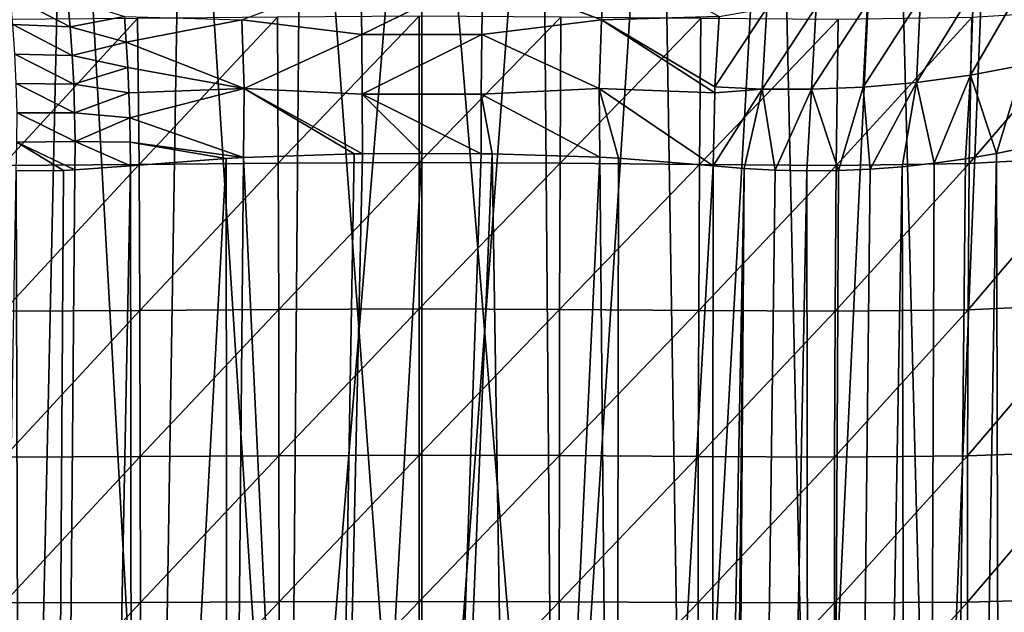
# Model space of a CAD drawing. Header units: millimetres. Extents: x -105 to 105, y -92 to 30.
# Tile 101 of 247: x -3.74 to 5.42, y -38.97 to -33.45. Entities that reach past the tile are written whole.
import ezdxf

# ---------------------------------------------------------------- set-up
doc = ezdxf.new("R2010")
doc.units = ezdxf.units.MM
doc.header["$LTSCALE"] = 59.53398
for name, color, linetype in [('160', 7, 'CONTINUOUS'), ('161', 7, 'CONTINUOUS'), ('22', 7, 'CONTINUOUS'), ('23', 7, 'CONTINUOUS'), ('24', 7, 'CONTINUOUS'), ('31', 7, 'CONTINUOUS'), ('33', 7, 'CONTINUOUS'), ('35', 7, 'CONTINUOUS'), ('7', 7, 'CONTINUOUS')]:
    doc.layers.add(name, color=color, linetype=linetype)

msp = doc.modelspace()

# ---------------------------------------------------------------- linework, layer by layer
at = {"layer": '160', "color": 7, "linetype": 'CONTINUOUS'}
for points in [[(5.8227, -44.25, 2.9355), (6.3619, -28.3526, 2.5367), (5.3913, -28.6092, 3.2176), (5.8227, -44.25, 2.9355)], [(4.7634, -44.25, 3.5759), (5.3913, -28.6092, 3.2176), (4.3645, -28.8321, 3.7743), (4.7634, -44.25, 3.5759)], [(4.7634, -44.25, 3.5759), (5.8227, -44.25, 2.9355), (5.3913, -28.6092, 3.2176), (4.7634, -44.25, 3.5759)], [(-4.7634, -44.25, 3.5759), (-3.6346, -44.25, 4.084), (-4.3645, -28.8321, 3.7743), (-4.7634, -44.25, 3.5759)], [(-3.6346, -44.25, 4.084), (-3.3, -29.012, 4.2043), (-4.3645, -28.8321, 3.7743), (-3.6346, -44.25, 4.084)], [(3.6346, -44.25, 4.084), (4.3645, -28.8321, 3.7743), (3.3, -29.012, 4.2043), (3.6346, -44.25, 4.084)], [(3.6346, -44.25, 4.084), (4.7634, -44.25, 3.5759), (4.3645, -28.8321, 3.7743), (3.6346, -44.25, 4.084)], [(-3.6346, -44.25, 4.084), (-2.453, -44.25, 4.4521), (-3.3, -29.012, 4.2043), (-3.6346, -44.25, 4.084)], [(-2.453, -44.25, 4.4521), (-2.2115, -29.1434, 4.5086), (-3.3, -29.012, 4.2043), (-2.453, -44.25, 4.4521)], [(2.453, -44.25, 4.4521), (3.3, -29.012, 4.2043), (2.2115, -29.1434, 4.5086), (2.453, -44.25, 4.4521)], [(2.453, -44.25, 4.4521), (3.6346, -44.25, 4.084), (3.3, -29.012, 4.2043), (2.453, -44.25, 4.4521)], [(-2.453, -44.25, 4.4521), (-1.2356, -44.25, 4.6753), (-2.2115, -29.1434, 4.5086), (-2.453, -44.25, 4.4521)], [(-1.2356, -44.25, 4.6753), (-1.1089, -29.2233, 4.6898), (-2.2115, -29.1434, 4.5086), (-1.2356, -44.25, 4.6753)], [(1.2356, -44.25, 4.6753), (2.2115, -29.1434, 4.5086), (1.1089, -29.2233, 4.6898), (1.2356, -44.25, 4.6753)], [(1.2356, -44.25, 4.6753), (2.453, -44.25, 4.4521), (2.2115, -29.1434, 4.5086), (1.2356, -44.25, 4.6753)], [(-1.2356, -44.25, 4.6753), (0, -44.25, 4.75), (-1.1089, -29.2233, 4.6898), (-1.2356, -44.25, 4.6753)], [(0, -44.25, 4.75), (0, -29.25, 4.75), (-1.1089, -29.2233, 4.6898), (0, -44.25, 4.75)], [(1.2356, -44.25, 4.6753), (1.1089, -29.2233, 4.6898), (0, -29.25, 4.75), (1.2356, -44.25, 4.6753)], [(0, -44.25, 4.75), (1.2356, -44.25, 4.6753), (0, -29.25, 4.75), (0, -44.25, 4.75)]]:
    msp.add_3dface(points, dxfattribs=at)
at = {"layer": '161', "color": 7, "linetype": 'CONTINUOUS'}
for points in [[(5.8227, -44.25, -13.9355), (5.3913, -28.6092, -14.2176), (6.3619, -28.3526, -13.5367), (5.8227, -44.25, -13.9355)], [(4.7634, -44.25, -14.5759), (4.3645, -28.8321, -14.7743), (5.3913, -28.6092, -14.2176), (4.7634, -44.25, -14.5759)], [(5.8227, -44.25, -13.9355), (4.7634, -44.25, -14.5759), (5.3913, -28.6092, -14.2176), (5.8227, -44.25, -13.9355)], [(-3.6346, -44.25, -15.084), (-4.7634, -44.25, -14.5759), (-4.3645, -28.8321, -14.7743), (-3.6346, -44.25, -15.084)], [(-3.6346, -44.25, -15.084), (-4.3645, -28.8321, -14.7743), (-3.3, -29.012, -15.2043), (-3.6346, -44.25, -15.084)], [(3.6346, -44.25, -15.084), (3.3, -29.012, -15.2043), (4.3645, -28.8321, -14.7743), (3.6346, -44.25, -15.084)], [(4.7634, -44.25, -14.5759), (3.6346, -44.25, -15.084), (4.3645, -28.8321, -14.7743), (4.7634, -44.25, -14.5759)], [(-2.453, -44.25, -15.4521), (-3.6346, -44.25, -15.084), (-3.3, -29.012, -15.2043), (-2.453, -44.25, -15.4521)], [(-2.453, -44.25, -15.4521), (-3.3, -29.012, -15.2043), (-2.2115, -29.1434, -15.5086), (-2.453, -44.25, -15.4521)], [(2.453, -44.25, -15.4521), (2.2115, -29.1434, -15.5086), (3.3, -29.012, -15.2043), (2.453, -44.25, -15.4521)], [(3.6346, -44.25, -15.084), (2.453, -44.25, -15.4521), (3.3, -29.012, -15.2043), (3.6346, -44.25, -15.084)], [(-1.2356, -44.25, -15.6753), (-2.453, -44.25, -15.4521), (-2.2115, -29.1434, -15.5086), (-1.2356, -44.25, -15.6753)], [(-1.2356, -44.25, -15.6753), (-2.2115, -29.1434, -15.5086), (-1.1089, -29.2233, -15.6898), (-1.2356, -44.25, -15.6753)], [(1.2356, -44.25, -15.6753), (1.1089, -29.2233, -15.6898), (2.2115, -29.1434, -15.5086), (1.2356, -44.25, -15.6753)], [(2.453, -44.25, -15.4521), (1.2356, -44.25, -15.6753), (2.2115, -29.1434, -15.5086), (2.453, -44.25, -15.4521)], [(-1.2356, -44.25, -15.6753), (-1.1089, -29.2233, -15.6898), (0, -29.25, -15.75), (-1.2356, -44.25, -15.6753)], [(0, -44.25, -15.75), (-1.2356, -44.25, -15.6753), (0, -29.25, -15.75), (0, -44.25, -15.75)], [(1.2356, -44.25, -15.6753), (0, -44.25, -15.75), (1.1089, -29.2233, -15.6898), (1.2356, -44.25, -15.6753)], [(0, -44.25, -15.75), (0, -29.25, -15.75), (1.1089, -29.2233, -15.6898), (0, -44.25, -15.75)]]:
    msp.add_3dface(points, dxfattribs=at)
at = {"layer": '22', "color": 7, "linetype": 'CONTINUOUS'}
for points in [[(-3.2957, -33.2536, 58.1218), (-3.2721, -33.5195, 58.1904), (-3.829, -33.2276, 58.2759), (-3.2957, -33.2536, 58.1218)], [(-3.829, -33.2276, 58.2759), (-3.2721, -33.5195, 58.1904), (-3.8044, -33.5005, 58.3445), (-3.829, -33.2276, 58.2759)], [(-3.2721, -33.5195, 58.1904), (-3.2957, -33.2536, 58.1218), (-2.7665, -33.4232, 58.0592), (-3.2721, -33.5195, 58.1904)], [(-2.7494, -33.6627, 58.1154), (-3.2721, -33.5195, 58.1904), (-2.7665, -33.4232, 58.0592), (-2.7494, -33.6627, 58.1154)], [(-3.2721, -33.5195, 58.1904), (-3.2532, -33.7867, 58.2473), (-3.8044, -33.5005, 58.3445), (-3.2721, -33.5195, 58.1904)], [(-3.8044, -33.5005, 58.3445), (-3.2532, -33.7867, 58.2473), (-3.7856, -33.7744, 58.4018), (-3.8044, -33.5005, 58.3445)], [(-3.2532, -33.7867, 58.2473), (-3.2721, -33.5195, 58.1904), (-2.7494, -33.6627, 58.1154), (-3.2532, -33.7867, 58.2473)], [(-2.7355, -33.9003, 58.161), (-3.2532, -33.7867, 58.2473), (-2.7494, -33.6627, 58.1154), (-2.7355, -33.9003, 58.161)], [(-3.2532, -33.7867, 58.2473), (-3.2391, -34.0544, 58.2922), (-3.7856, -33.7744, 58.4018), (-3.2532, -33.7867, 58.2473)], [(-3.7856, -33.7744, 58.4018), (-3.2391, -34.0544, 58.2922), (-3.7728, -34.0484, 58.4474), (-3.7856, -33.7744, 58.4018)], [(-3.2391, -34.0544, 58.2922), (-3.2532, -33.7867, 58.2473), (-2.7355, -33.9003, 58.161), (-3.2391, -34.0544, 58.2922)], [(-2.7249, -34.1353, 58.1962), (-3.2391, -34.0544, 58.2922), (-2.7355, -33.9003, 58.161), (-2.7249, -34.1353, 58.1962)], [(-3.2391, -34.0544, 58.2922), (-3.23, -34.3219, 58.325), (-3.7728, -34.0484, 58.4474), (-3.2391, -34.0544, 58.2922)], [(-3.7728, -34.0484, 58.4474), (-3.23, -34.3219, 58.325), (-3.7663, -34.3216, 58.481), (-3.7728, -34.0484, 58.4474)], [(-3.23, -34.3219, 58.325), (-3.2391, -34.0544, 58.2922), (-2.7249, -34.1353, 58.1962), (-3.23, -34.3219, 58.325)], [(-2.7173, -34.3665, 58.221), (-3.23, -34.3219, 58.325), (-2.7249, -34.1353, 58.1962), (-2.7173, -34.3665, 58.221)], [(-3.7663, -34.3216, 58.481), (-3.226, -34.5881, 58.3452), (-3.7665, -34.5927, 58.5025), (-3.7663, -34.3216, 58.481)], [(-3.23, -34.3219, 58.325), (-3.226, -34.5881, 58.3452), (-3.7663, -34.3216, 58.481), (-3.23, -34.3219, 58.325)], [(-3.226, -34.5881, 58.3452), (-3.23, -34.3219, 58.325), (-2.7173, -34.3665, 58.221), (-3.226, -34.5881, 58.3452)], [(-2.7128, -34.593, 58.2358), (-3.226, -34.5881, 58.3452), (-2.7173, -34.3665, 58.221), (-2.7128, -34.593, 58.2358)], [(-3.7737, -34.8602, 58.5123), (-3.7665, -34.5927, 58.5025), (-3.3324, -34.8562, 58.3807), (-3.7737, -34.8602, 58.5123)], [(-3.226, -34.5881, 58.3452), (-3.2294, -34.8522, 58.3539), (-3.7665, -34.5927, 58.5025), (-3.226, -34.5881, 58.3452)], [(-3.7665, -34.5927, 58.5025), (-3.2294, -34.8522, 58.3539), (-3.3324, -34.8562, 58.3807), (-3.7665, -34.5927, 58.5025)], [(-3.2294, -34.8522, 58.3539), (-3.226, -34.5881, 58.3452), (-2.7112, -34.8143, 58.241), (-3.2294, -34.8522, 58.3539)], [(-2.7112, -34.8143, 58.241), (-3.226, -34.5881, 58.3452), (-2.7128, -34.593, 58.2358), (-2.7112, -34.8143, 58.241)]]:
    msp.add_3dface(points, dxfattribs=at)
at = {"layer": '23', "color": 7, "linetype": 'CONTINUOUS'}
for points in [[(5.5931, -33.8782, 59.3248), (5.1034, -33.9709, 59.0347), (5.6156, -33.0835, 59.1661), (5.5931, -33.8782, 59.3248)], [(5.6156, -33.0835, 59.1661), (5.1034, -33.9709, 59.0347), (5.1322, -33.1774, 58.8785), (5.6156, -33.0835, 59.1661)], [(4.6036, -34.0387, 58.7843), (4.1065, -34.0821, 58.5748), (4.638, -33.2501, 58.6294), (4.6036, -34.0387, 58.7843)], [(4.638, -33.2501, 58.6294), (4.1065, -34.0821, 58.5748), (4.1462, -33.3018, 58.421), (4.638, -33.2501, 58.6294)], [(5.1034, -33.9709, 59.0347), (4.6036, -34.0387, 58.7843), (5.1322, -33.1774, 58.8785), (5.1034, -33.9709, 59.0347)], [(5.1322, -33.1774, 58.8785), (4.6036, -34.0387, 58.7843), (4.638, -33.2501, 58.6294), (5.1322, -33.1774, 58.8785)], [(3.6248, -34.102, 58.4076), (3.1647, -34.0997, 58.2809), (3.6688, -33.3333, 58.2544), (3.6248, -34.102, 58.4076)], [(3.6688, -33.3333, 58.2544), (3.1647, -34.0997, 58.2809), (3.2109, -33.3459, 58.1283), (3.6688, -33.3333, 58.2544)], [(4.1065, -34.0821, 58.5748), (3.6248, -34.102, 58.4076), (4.1462, -33.3018, 58.421), (4.1065, -34.0821, 58.5748)], [(4.1462, -33.3018, 58.421), (3.6248, -34.102, 58.4076), (3.6688, -33.3333, 58.2544), (4.1462, -33.3018, 58.421)], [(3.1647, -34.0997, 58.2809), (2.7271, -34.0788, 58.1887), (3.2109, -33.3459, 58.1283), (3.1647, -34.0997, 58.2809)], [(2.7271, -34.0788, 58.1887), (2.7665, -33.423, 58.0592), (3.2109, -33.3459, 58.1283), (2.7271, -34.0788, 58.1887)], [(5.5931, -33.8782, 59.3248), (5.3451, -34.7004, 59.2261), (5.1034, -33.9709, 59.0347), (5.5931, -33.8782, 59.3248)], [(5.6254, -34.6418, 59.3998), (5.3451, -34.7004, 59.2261), (5.5931, -33.8782, 59.3248), (5.6254, -34.6418, 59.3998)], [(5.1034, -33.9709, 59.0347), (4.7663, -34.7907, 58.9149), (4.6036, -34.0387, 58.7843), (5.1034, -33.9709, 59.0347)], [(5.0586, -34.75, 59.0644), (4.7663, -34.7907, 58.9149), (5.1034, -33.9709, 59.0347), (5.0586, -34.75, 59.0644)], [(5.3451, -34.7004, 59.2261), (5.0586, -34.75, 59.0644), (5.1034, -33.9709, 59.0347), (5.3451, -34.7004, 59.2261)], [(4.6036, -34.0387, 58.7843), (4.1725, -34.8448, 58.6556), (4.1065, -34.0821, 58.5748), (4.6036, -34.0387, 58.7843)], [(4.4701, -34.8223, 58.7784), (4.1725, -34.8448, 58.6556), (4.6036, -34.0387, 58.7843), (4.4701, -34.8223, 58.7784)], [(4.7663, -34.7907, 58.9149), (4.4701, -34.8223, 58.7784), (4.6036, -34.0387, 58.7843), (4.7663, -34.7907, 58.9149)], [(2.9983, -34.8396, 58.2991), (2.7112, -34.8143, 58.241), (3.1647, -34.0997, 58.2809), (2.9983, -34.8396, 58.2991)], [(3.1647, -34.0997, 58.2809), (2.7112, -34.8143, 58.241), (2.7249, -34.1349, 58.1962), (3.1647, -34.0997, 58.2809)], [(2.7271, -34.0788, 58.1887), (3.1647, -34.0997, 58.2809), (2.7249, -34.1349, 58.1962), (2.7271, -34.0788, 58.1887)], [(3.2883, -34.8554, 58.3691), (2.9983, -34.8396, 58.2991), (3.1647, -34.0997, 58.2809), (3.2883, -34.8554, 58.3691)], [(3.6248, -34.102, 58.4076), (3.2883, -34.8554, 58.3691), (3.1647, -34.0997, 58.2809), (3.6248, -34.102, 58.4076)], [(3.5807, -34.8615, 58.4514), (3.2883, -34.8554, 58.3691), (3.6248, -34.102, 58.4076), (3.5807, -34.8615, 58.4514)], [(3.8755, -34.8579, 58.5466), (3.5807, -34.8615, 58.4514), (3.6248, -34.102, 58.4076), (3.8755, -34.8579, 58.5466)], [(4.1065, -34.0821, 58.5748), (3.8755, -34.8579, 58.5466), (3.6248, -34.102, 58.4076), (4.1065, -34.0821, 58.5748)], [(4.1725, -34.8448, 58.6556), (3.8755, -34.8579, 58.5466), (4.1065, -34.0821, 58.5748), (4.1725, -34.8448, 58.6556)]]:
    msp.add_3dface(points, dxfattribs=at)
at = {"layer": '24', "color": 7, "linetype": 'CONTINUOUS'}
for points in [[(1.6727, -33.4542, 57.9301), (0.5669, -33.0413, 57.744), (1.709, -32.8239, 57.7266), (1.6727, -33.4542, 57.9301)], [(2.7665, -33.423, 58.0592), (1.6727, -33.4542, 57.9301), (1.709, -32.8239, 57.7266), (2.7665, -33.423, 58.0592)], [(-0.5598, -33.5917, 57.907), (-1.6756, -33.4542, 57.9302), (-0.5694, -33.0411, 57.744), (-0.5598, -33.5917, 57.907)], [(-0.5598, -33.5917, 57.907), (-0.5694, -33.0411, 57.744), (0.5669, -33.0413, 57.744), (-0.5598, -33.5917, 57.907)], [(0.5574, -33.5914, 57.9069), (-0.5598, -33.5917, 57.907), (0.5669, -33.0413, 57.744), (0.5574, -33.5914, 57.9069)], [(0.5574, -33.5914, 57.9069), (0.5669, -33.0413, 57.744), (1.6727, -33.4542, 57.9301), (0.5574, -33.5914, 57.9069)], [(-2.7494, -33.6627, 58.1154), (-2.7665, -33.4232, 58.0592), (-1.6756, -33.4542, 57.9302), (-2.7494, -33.6627, 58.1154)], [(2.7665, -33.423, 58.0592), (2.7271, -34.0788, 58.1887), (1.6727, -33.4542, 57.9301), (2.7665, -33.423, 58.0592)], [(-1.6532, -34.0954, 58.0561), (-2.7494, -33.6627, 58.1154), (-1.6756, -33.4542, 57.9302), (-1.6532, -34.0954, 58.0561)], [(-1.6532, -34.0954, 58.0561), (-1.6756, -33.4542, 57.9302), (-0.5598, -33.5917, 57.907), (-1.6532, -34.0954, 58.0561)], [(1.6505, -34.0943, 58.0557), (0.5574, -33.5914, 57.9069), (1.6727, -33.4542, 57.9301), (1.6505, -34.0943, 58.0557)], [(2.7249, -34.1349, 58.1962), (1.6505, -34.0943, 58.0557), (1.6727, -33.4542, 57.9301), (2.7249, -34.1349, 58.1962)], [(2.7271, -34.0788, 58.1887), (2.7249, -34.1349, 58.1962), (1.6727, -33.4542, 57.9301), (2.7271, -34.0788, 58.1887)], [(-0.5539, -34.1479, 58.0077), (-1.6532, -34.0954, 58.0561), (-0.5598, -33.5917, 57.907), (-0.5539, -34.1479, 58.0077)], [(-0.5539, -34.1479, 58.0077), (-0.5598, -33.5917, 57.907), (0.5574, -33.5914, 57.9069), (-0.5539, -34.1479, 58.0077)], [(0.5515, -34.1472, 58.0076), (-0.5539, -34.1479, 58.0077), (0.5574, -33.5914, 57.9069), (0.5515, -34.1472, 58.0076)], [(0.5515, -34.1472, 58.0076), (0.5574, -33.5914, 57.9069), (1.6505, -34.0943, 58.0557), (0.5515, -34.1472, 58.0076)], [(-2.7355, -33.9003, 58.161), (-2.7494, -33.6627, 58.1154), (-1.6532, -34.0954, 58.0561), (-2.7355, -33.9003, 58.161)], [(-2.7249, -34.1353, 58.1962), (-2.7355, -33.9003, 58.161), (-1.6532, -34.0954, 58.0561), (-2.7249, -34.1353, 58.1962)], [(-2.7173, -34.3665, 58.221), (-2.7249, -34.1353, 58.1962), (-1.6532, -34.0954, 58.0561), (-2.7173, -34.3665, 58.221)], [(-1.6588, -34.7363, 58.1011), (-2.7173, -34.3665, 58.221), (-1.6532, -34.0954, 58.0561), (-1.6588, -34.7363, 58.1011)], [(-1.6588, -34.7363, 58.1011), (-1.6532, -34.0954, 58.0561), (-0.6305, -34.7037, 58.0448), (-1.6588, -34.7363, 58.1011)], [(-0.6305, -34.7037, 58.0448), (-1.6532, -34.0954, 58.0561), (-0.5521, -34.7026, 58.0429), (-0.6305, -34.7037, 58.0448)], [(-0.5521, -34.7026, 58.0429), (-1.6532, -34.0954, 58.0561), (-0.5539, -34.1479, 58.0077), (-0.5521, -34.7026, 58.0429)], [(0.5504, -34.7016, 58.0429), (-0.5539, -34.1479, 58.0077), (0.5515, -34.1472, 58.0076), (0.5504, -34.7016, 58.0429)], [(-0.5521, -34.7026, 58.0429), (-0.5539, -34.1479, 58.0077), (-0.0003, -34.6987, 58.0371), (-0.5521, -34.7026, 58.0429)], [(-0.0003, -34.6987, 58.0371), (-0.5539, -34.1479, 58.0077), (0.5504, -34.7016, 58.0429), (-0.0003, -34.6987, 58.0371)], [(0.5504, -34.7016, 58.0429), (0.5515, -34.1472, 58.0076), (0.6536, -34.7029, 58.0454), (0.5504, -34.7016, 58.0429)], [(1.6572, -34.7342, 58.101), (0.5515, -34.1472, 58.0076), (1.6505, -34.0943, 58.0557), (1.6572, -34.7342, 58.101)], [(0.6536, -34.7029, 58.0454), (0.5515, -34.1472, 58.0076), (1.6572, -34.7342, 58.101), (0.6536, -34.7029, 58.0454)], [(2.7249, -34.1349, 58.1962), (2.7112, -34.8143, 58.241), (1.6505, -34.0943, 58.0557), (2.7249, -34.1349, 58.1962)], [(1.6505, -34.0943, 58.0557), (2.7112, -34.8143, 58.241), (1.8306, -34.7436, 58.1174), (1.6505, -34.0943, 58.0557)], [(1.6572, -34.7342, 58.101), (1.6505, -34.0943, 58.0557), (1.8306, -34.7436, 58.1174), (1.6572, -34.7342, 58.101)], [(-2.7128, -34.593, 58.2358), (-2.7173, -34.3665, 58.221), (-1.6588, -34.7363, 58.1011), (-2.7128, -34.593, 58.2358)], [(-2.7112, -34.8143, 58.241), (-2.7128, -34.593, 58.2358), (-1.8197, -34.7448, 58.1163), (-2.7112, -34.8143, 58.241)], [(-1.8197, -34.7448, 58.1163), (-2.7128, -34.593, 58.2358), (-1.6588, -34.7363, 58.1011), (-1.8197, -34.7448, 58.1163)]]:
    msp.add_3dface(points, dxfattribs=at)
at = {"layer": '31', "color": 7, "linetype": 'CONTINUOUS'}
for points in [[(-1.6588, -34.7363, 58.1011), (-0.6305, -34.7037, 58.0448), (-0.9054, -50.6432, 58.0956), (-1.6588, -34.7363, 58.1011)], [(-0.5521, -34.7026, 58.0429), (-0.0003, -34.6987, 58.0371), (-0.9054, -50.6432, 58.0956), (-0.5521, -34.7026, 58.0429)], [(-0.0003, -34.6987, 58.0371), (0.0003, -50.6364, 58.0817), (-0.9054, -50.6432, 58.0956), (-0.0003, -34.6987, 58.0371)], [(-0.6305, -34.7037, 58.0448), (-0.5521, -34.7026, 58.0429), (-0.9054, -50.6432, 58.0956), (-0.6305, -34.7037, 58.0448)], [(-0.0003, -34.6987, 58.0371), (0.5504, -34.7016, 58.0429), (0.0003, -50.6364, 58.0817), (-0.0003, -34.6987, 58.0371)], [(0.5504, -34.7016, 58.0429), (0.6536, -34.7029, 58.0454), (0.0003, -50.6364, 58.0817), (0.5504, -34.7016, 58.0429)], [(0.6536, -34.7029, 58.0454), (0.9064, -50.6422, 58.0957), (0.0003, -50.6364, 58.0817), (0.6536, -34.7029, 58.0454)], [(0.6536, -34.7029, 58.0454), (1.6572, -34.7342, 58.101), (0.9064, -50.6422, 58.0957), (0.6536, -34.7029, 58.0454)], [(-2.7112, -34.8143, 58.241), (-1.8197, -34.7448, 58.1163), (-2.6933, -50.7155, 58.276), (-2.7112, -34.8143, 58.241)], [(-2.6933, -50.7155, 58.276), (-1.8197, -34.7448, 58.1163), (-1.8051, -50.6671, 58.1532), (-2.6933, -50.7155, 58.276)], [(-1.8197, -34.7448, 58.1163), (-1.6588, -34.7363, 58.1011), (-1.8051, -50.6671, 58.1532), (-1.8197, -34.7448, 58.1163)], [(-1.6588, -34.7363, 58.1011), (-0.9054, -50.6432, 58.0956), (-1.8051, -50.6671, 58.1532), (-1.6588, -34.7363, 58.1011)], [(1.6572, -34.7342, 58.101), (1.8063, -50.6659, 58.1534), (0.9064, -50.6422, 58.0957), (1.6572, -34.7342, 58.101)], [(1.6572, -34.7342, 58.101), (1.8306, -34.7436, 58.1174), (1.8063, -50.6659, 58.1534), (1.6572, -34.7342, 58.101)], [(1.8306, -34.7436, 58.1174), (2.7112, -34.8143, 58.241), (1.8063, -50.6659, 58.1534), (1.8306, -34.7436, 58.1174)], [(2.7112, -34.8143, 58.241), (2.6936, -50.7155, 58.2761), (1.8063, -50.6659, 58.1534), (2.7112, -34.8143, 58.241)]]:
    msp.add_3dface(points, dxfattribs=at)
at = {"layer": '33', "color": 7, "linetype": 'CONTINUOUS'}
for points in [[(-4.5804, -82.5672, 58.9573), (-3.7737, -34.8602, 58.5123), (-3.6381, -82.5666, 58.5909), (-4.5804, -82.5672, 58.9573)], [(-3.7737, -34.8602, 58.5123), (-3.3324, -34.8562, 58.3807), (-3.6381, -82.5666, 58.5909), (-3.7737, -34.8602, 58.5123)], [(-3.2294, -34.8522, 58.3539), (-2.7112, -34.8143, 58.241), (-3.6381, -82.5666, 58.5909), (-3.2294, -34.8522, 58.3539)], [(-2.7112, -34.8143, 58.241), (-2.6933, -50.7155, 58.276), (-3.6381, -82.5666, 58.5909), (-2.7112, -34.8143, 58.241)], [(-3.3324, -34.8562, 58.3807), (-3.2294, -34.8522, 58.3539), (-3.6381, -82.5666, 58.5909), (-3.3324, -34.8562, 58.3807)]]:
    msp.add_3dface(points, dxfattribs=at)
at = {"layer": '35', "color": 7, "linetype": 'CONTINUOUS'}
for points in [[(5.0586, -34.75, 59.0644), (5.3451, -34.7004, 59.2261), (4.5811, -82.5672, 58.9576), (5.0586, -34.75, 59.0644)], [(4.5811, -82.5672, 58.9576), (5.3451, -34.7004, 59.2261), (5.4695, -82.5675, 59.44), (4.5811, -82.5672, 58.9576)], [(5.3451, -34.7004, 59.2261), (5.6254, -34.6418, 59.3998), (5.4695, -82.5675, 59.44), (5.3451, -34.7004, 59.2261)], [(4.4701, -34.8223, 58.7784), (4.7663, -34.7907, 58.9149), (4.5811, -82.5672, 58.9576), (4.4701, -34.8223, 58.7784)], [(4.7663, -34.7907, 58.9149), (5.0586, -34.75, 59.0644), (4.5811, -82.5672, 58.9576), (4.7663, -34.7907, 58.9149)], [(2.9983, -34.8396, 58.2991), (3.2883, -34.8554, 58.3691), (2.6585, -82.5656, 58.3465), (2.9983, -34.8396, 58.2991)], [(2.9983, -34.8396, 58.2991), (2.6585, -82.5656, 58.3465), (2.676, -66.6485, 58.3113), (2.9983, -34.8396, 58.2991)], [(3.2883, -34.8554, 58.3691), (3.5807, -34.8615, 58.4514), (2.6585, -82.5656, 58.3465), (3.2883, -34.8554, 58.3691)], [(2.6585, -82.5656, 58.3465), (3.5807, -34.8615, 58.4514), (3.6388, -82.5666, 58.5911), (2.6585, -82.5656, 58.3465)], [(2.9983, -34.8396, 58.2991), (2.676, -66.6485, 58.3113), (2.6936, -50.7155, 58.2761), (2.9983, -34.8396, 58.2991)], [(2.7112, -34.8143, 58.241), (2.9983, -34.8396, 58.2991), (2.6936, -50.7155, 58.2761), (2.7112, -34.8143, 58.241)], [(3.5807, -34.8615, 58.4514), (3.8755, -34.8579, 58.5466), (3.6388, -82.5666, 58.5911), (3.5807, -34.8615, 58.4514)], [(4.1725, -34.8448, 58.6556), (4.4701, -34.8223, 58.7784), (3.6388, -82.5666, 58.5911), (4.1725, -34.8448, 58.6556)], [(3.6388, -82.5666, 58.5911), (4.4701, -34.8223, 58.7784), (4.5811, -82.5672, 58.9576), (3.6388, -82.5666, 58.5911)], [(3.8755, -34.8579, 58.5466), (4.1725, -34.8448, 58.6556), (3.6388, -82.5666, 58.5911), (3.8755, -34.8579, 58.5466)]]:
    msp.add_3dface(points, dxfattribs=at)
at = {"layer": '7', "color": 7, "linetype": 'CONTINUOUS'}
for points in [[(-2.645, -33.4442, 70.8134), (-2.6313, -34.8026, 70.8119), (-1.3425, -33.43, 70.9872), (-2.645, -33.4442, 70.8134)], [(-1.3425, -33.43, 70.9872), (-2.6313, -34.8026, 70.8119), (-1.3353, -34.7905, 70.9868), (-1.3425, -33.43, 70.9872)], [(-1.3425, -33.43, 70.9872), (-1.3353, -34.7905, 70.9868), (-0.0252, -33.4229, 71.0466), (-1.3425, -33.43, 70.9872)], [(-0.0252, -33.4229, 71.0466), (-1.3353, -34.7905, 70.9868), (-0.0251, -34.7844, 71.0466), (-0.0252, -33.4229, 71.0466)], [(-0.0252, -33.4229, 71.0466), (-0.0251, -34.7844, 71.0466), (1.2927, -33.4295, 70.9915), (-0.0252, -33.4229, 71.0466)], [(1.2927, -33.4295, 70.9915), (-0.0251, -34.7844, 71.0466), (1.2857, -34.7901, 70.9911), (1.2927, -33.4295, 70.9915)], [(1.2927, -33.4295, 70.9915), (1.2857, -34.7901, 70.9911), (2.5963, -33.4437, 70.822), (1.2927, -33.4295, 70.9915)], [(3.8728, -33.453, 70.5386), (3.854, -34.8099, 70.5359), (5.1167, -33.4338, 70.144), (3.8728, -33.453, 70.5386)], [(5.1167, -33.4338, 70.144), (3.854, -34.8099, 70.5359), (5.093, -34.7932, 70.1395), (5.1167, -33.4338, 70.144)], [(5.1167, -33.4338, 70.144), (5.093, -34.7932, 70.1395), (6.3252, -33.358, 69.6422), (5.1167, -33.4338, 70.144)], [(6.3252, -33.358, 69.6422), (5.093, -34.7932, 70.1395), (6.2959, -34.7276, 69.6348), (6.3252, -33.358, 69.6422)], [(-3.9202, -33.4529, 70.5257), (-3.9012, -34.8098, 70.5229), (-2.645, -33.4442, 70.8134), (-3.9202, -33.4529, 70.5257)], [(-2.645, -33.4442, 70.8134), (-3.9012, -34.8098, 70.5229), (-2.6313, -34.8026, 70.8119), (-2.645, -33.4442, 70.8134)], [(2.5963, -33.4437, 70.822), (1.2857, -34.7901, 70.9911), (2.5829, -34.8021, 70.8206), (2.5963, -33.4437, 70.822)], [(2.5963, -33.4437, 70.822), (2.5829, -34.8021, 70.8206), (3.8728, -33.453, 70.5386), (2.5963, -33.4437, 70.822)], [(3.8728, -33.453, 70.5386), (2.5829, -34.8021, 70.8206), (3.854, -34.8099, 70.5359), (3.8728, -33.453, 70.5386)], [(-3.9012, -34.8098, 70.5229), (-3.8914, -36.1671, 70.5209), (-2.6313, -34.8026, 70.8119), (-3.9012, -34.8098, 70.5229)], [(-2.6313, -34.8026, 70.8119), (-3.8914, -36.1671, 70.5209), (-2.6239, -36.1611, 70.8108), (-2.6313, -34.8026, 70.8119)], [(-2.6313, -34.8026, 70.8119), (-2.6239, -36.1611, 70.8108), (-1.3353, -34.7905, 70.9868), (-2.6313, -34.8026, 70.8119)], [(-1.3353, -34.7905, 70.9868), (-2.6239, -36.1611, 70.8108), (-1.3312, -36.151, 70.9864), (-1.3353, -34.7905, 70.9868)], [(-1.3353, -34.7905, 70.9868), (-1.3312, -36.151, 70.9864), (-0.0251, -34.7844, 71.0466), (-1.3353, -34.7905, 70.9868)], [(-0.0251, -34.7844, 71.0466), (-1.3312, -36.151, 70.9864), (-0.025, -36.146, 71.0465), (-0.0251, -34.7844, 71.0466)], [(-0.0251, -34.7844, 71.0466), (-0.025, -36.146, 71.0465), (1.2857, -34.7901, 70.9911), (-0.0251, -34.7844, 71.0466)], [(1.2857, -34.7901, 70.9911), (-0.025, -36.146, 71.0465), (1.2817, -36.1507, 70.9908), (1.2857, -34.7901, 70.9911)], [(1.2857, -34.7901, 70.9911), (1.2817, -36.1507, 70.9908), (2.5829, -34.8021, 70.8206), (1.2857, -34.7901, 70.9911)], [(2.5829, -34.8021, 70.8206), (1.2817, -36.1507, 70.9908), (2.5755, -36.1607, 70.8195), (2.5829, -34.8021, 70.8206)], [(2.5829, -34.8021, 70.8206), (2.5755, -36.1607, 70.8195), (3.854, -34.8099, 70.5359), (2.5829, -34.8021, 70.8206)], [(3.854, -34.8099, 70.5359), (3.8443, -36.1672, 70.5338), (5.093, -34.7932, 70.1395), (3.854, -34.8099, 70.5359)], [(5.093, -34.7932, 70.1395), (3.8443, -36.1672, 70.5338), (5.0814, -36.1531, 70.1361), (5.093, -34.7932, 70.1395)], [(5.093, -34.7932, 70.1395), (5.0814, -36.1531, 70.1361), (6.2959, -34.7276, 69.6348), (5.093, -34.7932, 70.1395)], [(6.2959, -34.7276, 69.6348), (5.0814, -36.1531, 70.1361), (6.2814, -36.0984, 69.6293), (6.2959, -34.7276, 69.6348)], [(3.854, -34.8099, 70.5359), (2.5755, -36.1607, 70.8195), (3.8443, -36.1672, 70.5338), (3.854, -34.8099, 70.5359)], [(-3.8914, -36.1671, 70.5209), (-3.8872, -37.5246, 70.5195), (-2.6239, -36.1611, 70.8108), (-3.8914, -36.1671, 70.5209)], [(-2.6239, -36.1611, 70.8108), (-3.8872, -37.5246, 70.5195), (-2.6202, -37.5197, 70.8101), (-2.6239, -36.1611, 70.8108)], [(-2.6239, -36.1611, 70.8108), (-2.6202, -37.5197, 70.8101), (-1.3312, -36.151, 70.9864), (-2.6239, -36.1611, 70.8108)], [(-1.3312, -36.151, 70.9864), (-2.6202, -37.5197, 70.8101), (-1.329, -37.5116, 70.9861), (-1.3312, -36.151, 70.9864)], [(-1.3312, -36.151, 70.9864), (-1.329, -37.5116, 70.9861), (-0.025, -36.146, 71.0465), (-1.3312, -36.151, 70.9864)], [(-0.025, -36.146, 71.0465), (-1.329, -37.5116, 70.9861), (-0.0249, -37.5076, 71.0465), (-0.025, -36.146, 71.0465)], [(-0.025, -36.146, 71.0465), (-0.0249, -37.5076, 71.0465), (1.2817, -36.1507, 70.9908), (-0.025, -36.146, 71.0465)], [(1.2817, -36.1507, 70.9908), (-0.0249, -37.5076, 71.0465), (1.2797, -37.5114, 70.9905), (1.2817, -36.1507, 70.9908)], [(1.2817, -36.1507, 70.9908), (1.2797, -37.5114, 70.9905), (2.5755, -36.1607, 70.8195), (1.2817, -36.1507, 70.9908)], [(2.5755, -36.1607, 70.8195), (1.2797, -37.5114, 70.9905), (2.5719, -37.5194, 70.8188), (2.5755, -36.1607, 70.8195)], [(2.5755, -36.1607, 70.8195), (2.5719, -37.5194, 70.8188), (3.8443, -36.1672, 70.5338), (2.5755, -36.1607, 70.8195)], [(3.8443, -36.1672, 70.5338), (2.5719, -37.5194, 70.8188), (3.8401, -37.5246, 70.5325), (3.8443, -36.1672, 70.5338)], [(3.8443, -36.1672, 70.5338), (3.8401, -37.5246, 70.5325), (5.0814, -36.1531, 70.1361), (3.8443, -36.1672, 70.5338)], [(5.0814, -36.1531, 70.1361), (3.8401, -37.5246, 70.5325), (5.0768, -37.5135, 70.1339), (5.0814, -36.1531, 70.1361)], [(5.0814, -36.1531, 70.1361), (5.0768, -37.5135, 70.1339), (6.2814, -36.0984, 69.6293), (5.0814, -36.1531, 70.1361)], [(6.2814, -36.0984, 69.6293), (5.0768, -37.5135, 70.1339), (6.2758, -37.4697, 69.6258), (6.2814, -36.0984, 69.6293)], [(-3.8872, -37.5246, 70.5195), (-3.8858, -38.8822, 70.5187), (-2.6202, -37.5197, 70.8101), (-3.8872, -37.5246, 70.5195)], [(-2.6202, -37.5197, 70.8101), (-3.8858, -38.8822, 70.5187), (-2.6185, -38.8784, 70.8096), (-2.6202, -37.5197, 70.8101)], [(-2.6202, -37.5197, 70.8101), (-2.6185, -38.8784, 70.8096), (-1.329, -37.5116, 70.9861), (-2.6202, -37.5197, 70.8101)], [(-1.329, -37.5116, 70.9861), (-2.6185, -38.8784, 70.8096), (-1.3279, -38.8723, 70.986), (-1.329, -37.5116, 70.9861)], [(-1.329, -37.5116, 70.9861), (-1.3279, -38.8723, 70.986), (-0.0249, -37.5076, 71.0465), (-1.329, -37.5116, 70.9861)], [(-0.0249, -37.5076, 71.0465), (-1.3279, -38.8723, 70.986), (-0.0249, -38.8693, 71.0465), (-0.0249, -37.5076, 71.0465)], [(-0.0249, -37.5076, 71.0465), (-0.0249, -38.8693, 71.0465), (1.2797, -37.5114, 70.9905), (-0.0249, -37.5076, 71.0465)], [(1.2797, -37.5114, 70.9905), (-0.0249, -38.8693, 71.0465), (1.2785, -38.8721, 70.9904), (1.2797, -37.5114, 70.9905)], [(1.2797, -37.5114, 70.9905), (1.2785, -38.8721, 70.9904), (2.5719, -37.5194, 70.8188), (1.2797, -37.5114, 70.9905)], [(2.5719, -37.5194, 70.8188), (1.2785, -38.8721, 70.9904), (2.5702, -38.8782, 70.8184), (2.5719, -37.5194, 70.8188)], [(2.5719, -37.5194, 70.8188), (2.5702, -38.8782, 70.8184), (3.8401, -37.5246, 70.5325), (2.5719, -37.5194, 70.8188)], [(3.8401, -37.5246, 70.5325), (2.5702, -38.8782, 70.8184), (3.8386, -38.8822, 70.5317), (3.8401, -37.5246, 70.5325)], [(3.8401, -37.5246, 70.5325), (3.8386, -38.8822, 70.5317), (5.0768, -37.5135, 70.1339), (3.8401, -37.5246, 70.5325)], [(5.0768, -37.5135, 70.1339), (3.8386, -38.8822, 70.5317), (5.0759, -38.874, 70.1326), (5.0768, -37.5135, 70.1339)], [(5.0768, -37.5135, 70.1339), (5.0759, -38.874, 70.1326), (6.2758, -37.4697, 69.6258), (5.0768, -37.5135, 70.1339)], [(6.2758, -37.4697, 69.6258), (5.0759, -38.874, 70.1326), (6.2747, -38.8413, 69.6237), (6.2758, -37.4697, 69.6258)], [(-3.8858, -38.8822, 70.5187), (-3.8851, -40.2398, 70.5183), (-2.6185, -38.8784, 70.8096), (-3.8858, -38.8822, 70.5187)], [(-2.6185, -38.8784, 70.8096), (-3.8851, -40.2398, 70.5183), (-2.6173, -40.2372, 70.8094), (-2.6185, -38.8784, 70.8096)], [(-2.6185, -38.8784, 70.8096), (-2.6173, -40.2372, 70.8094), (-1.3279, -38.8723, 70.986), (-2.6185, -38.8784, 70.8096)], [(-1.3279, -38.8723, 70.986), (-2.6173, -40.2372, 70.8094), (-1.327, -40.2331, 70.986), (-1.3279, -38.8723, 70.986)], [(-1.3279, -38.8723, 70.986), (-1.327, -40.2331, 70.986), (-0.0249, -38.8693, 71.0465), (-1.3279, -38.8723, 70.986)], [(-0.0249, -38.8693, 71.0465), (-1.327, -40.2331, 70.986), (-0.0249, -40.2311, 71.0465), (-0.0249, -38.8693, 71.0465)], [(-0.0249, -38.8693, 71.0465), (-0.0249, -40.2311, 71.0465), (1.2785, -38.8721, 70.9904), (-0.0249, -38.8693, 71.0465)], [(1.2785, -38.8721, 70.9904), (-0.0249, -40.2311, 71.0465), (1.2776, -40.233, 70.9904), (1.2785, -38.8721, 70.9904)], [(1.2785, -38.8721, 70.9904), (1.2776, -40.233, 70.9904), (2.5702, -38.8782, 70.8184), (1.2785, -38.8721, 70.9904)], [(2.5702, -38.8782, 70.8184), (1.2776, -40.233, 70.9904), (2.5689, -40.2371, 70.8182), (2.5702, -38.8782, 70.8184)], [(2.5702, -38.8782, 70.8184), (2.5689, -40.2371, 70.8182), (3.8386, -38.8822, 70.5317), (2.5702, -38.8782, 70.8184)], [(3.8386, -38.8822, 70.5317), (2.5689, -40.2371, 70.8182), (3.8379, -40.2398, 70.5313), (3.8386, -38.8822, 70.5317)], [(3.8386, -38.8822, 70.5317), (3.8379, -40.2398, 70.5313), (5.0759, -38.874, 70.1326), (3.8386, -38.8822, 70.5317)], [(5.0759, -38.874, 70.1326), (3.8379, -40.2398, 70.5313), (5.0758, -40.2343, 70.132), (5.0759, -38.874, 70.1326)], [(5.0759, -38.874, 70.1326), (5.0758, -40.2343, 70.132), (6.2747, -38.8413, 69.6237), (5.0759, -38.874, 70.1326)], [(6.2747, -38.8413, 69.6237), (5.0758, -40.2343, 70.132), (6.2747, -40.2126, 69.6228), (6.2747, -38.8413, 69.6237)]]:
    msp.add_3dface(points, dxfattribs=at)

doc.saveas('drawing.dxf')
